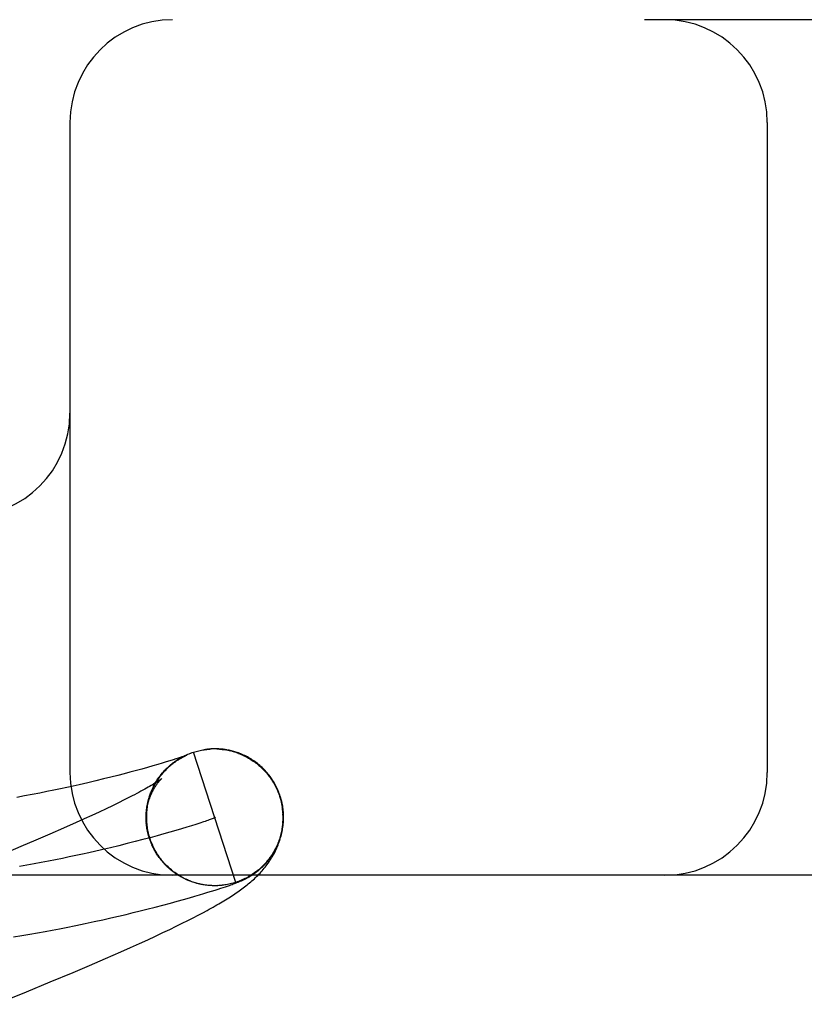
# Model space of a CAD drawing. Header units: inches. Extents: x 0 to 278, y 0 to 180.
# Tile 61 of 78: x 91.231 to 91.345, y 92.923 to 93.067. Entities that reach past the tile are written whole.
import ezdxf

# ---------------------------------------------------------------- set-up
doc = ezdxf.new("R2010")
doc.units = ezdxf.units.IN
doc.header["$LTSCALE"] = 15.310625
doc.header["$MEASUREMENT"] = 0
doc.linetypes.add('HIDDEN', pattern=[0.2, 0.1, -0.1])
doc.layers.add('DEFAULT_2', color=8, linetype='HIDDEN')

msp = doc.modelspace()

# ---------------------------------------------------------------- linework, layer by layer
at = {"layer": 'DEFAULT_2', "color": 8, "linetype": 'HIDDEN'}
for p, q in [((92.8529402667, 93.0665557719), (90.3579581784, 93.0665557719)), ((91.2379402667, 93.0515557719), (91.2379402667, 92.9565557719)), ((91.3398152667, 93.0515557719), (91.3398152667, 92.9565557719)), ((91.257827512, 92.95995670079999), (91.25776274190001, 92.959948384)), ((91.25802641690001, 92.9599797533), (91.2579591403, 92.95997237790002)), ((91.2582367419, 92.9600000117), (91.25816498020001, 92.9599935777)), ((91.259787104, 92.9599875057), (91.2599902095, 92.9599698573)), ((91.2599292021, 92.96000612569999), (91.2598024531, 92.9600154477)), ((91.25999380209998, 92.9599886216), (91.2601965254, 92.95996735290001)), ((91.2601928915, 92.9599480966), (91.2603951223, 92.9599222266)), ((91.2603987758, 92.9599419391), (91.2606004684, 92.9599123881)), ((91.2609055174, 92.9598799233), (91.2606004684, 92.9599123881)), ((91.2608015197, 92.9598787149), (91.2610574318, 92.959851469)), ((91.25253657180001, 92.9582873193), (91.2520067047, 92.9581243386)), ((91.2530080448, 92.958434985), (91.25253657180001, 92.9582873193)), ((91.25341921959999, 92.9585660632), (91.2530080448, 92.958434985)), ((91.2537674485, 92.9586790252), (91.25341921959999, 92.9585660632)), ((91.25405863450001, 92.95877514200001), (91.2537674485, 92.9586790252)), ((91.2538554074, 92.9585692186), (91.2540885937, 92.9587042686)), ((91.2540376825, 92.95867779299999), (91.2542685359, 92.95880543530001)), ((91.25430334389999, 92.9588573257), (91.25405863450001, 92.95877514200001)), ((91.2542222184, 92.9587824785), (91.2544505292, 92.9589028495)), ((91.25450901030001, 92.9589276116), (91.25430334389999, 92.9588573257)), ((91.2544089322, 92.9588832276), (91.25463449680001, 92.9589964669)), ((91.2546808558, 92.95898741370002), (91.25450901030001, 92.9589276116)), ((91.2545977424, 92.9589799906), (91.25482035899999, 92.9590862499)), ((91.2547885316, 92.9590255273), (91.2546808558, 92.95898741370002)), ((91.2547470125, 92.9589863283), (91.2548085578, 92.95901517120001)), ((91.254878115, 92.9590577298), (91.2547885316, 92.9590255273)), ((91.25478856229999, 92.9590727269), (91.2550080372, 92.95917215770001)), ((91.25494982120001, 92.9590839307), (91.254878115, 92.9590577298)), ((91.2549127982, 92.9590624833), (91.2549348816, 92.959072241)), ((91.25500395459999, 92.9591040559), (91.25494982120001, 92.9590839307)), ((91.2549553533, 92.959081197), (91.2549742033, 92.9590893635)), ((91.2549913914, 92.95909673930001), (91.2550068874, 92.9591033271)), ((91.2550409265, 92.95911805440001), (91.25500395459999, 92.9591040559)), ((91.2550206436, 92.959109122), (91.25503261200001, 92.95911411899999)), ((91.2550427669, 92.9591183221), (91.2550510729, 92.95912173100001)), ((91.255056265, 92.9591239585), (91.2550495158, 92.9591213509)), ((91.25505751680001, 92.959124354), (91.25506207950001, 92.9591261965)), ((91.25506430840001, 92.9591270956), (91.2550612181, 92.95912588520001)), ((91.26215519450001, 92.94052418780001), (91.25597082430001, 92.9595423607)), ((91.2474807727, 92.95682640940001), (91.2467003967, 92.95661658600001)), ((91.24842760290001, 92.95708600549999), (91.2474807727, 92.95682640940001)), ((91.24928171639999, 92.9573251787), (91.24842760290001, 92.95708600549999)), ((91.2500581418, 92.95754698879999), (91.24928171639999, 92.9573251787)), ((91.2507682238, 92.9577537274), (91.2500581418, 92.95754698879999)), ((91.25141717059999, 92.9579462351), (91.2507682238, 92.9577537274)), ((91.2520067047, 92.9581243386), (91.25141717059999, 92.9579462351)), ((91.2428646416, 92.9556362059), (91.2417372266, 92.95536334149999)), ((91.2439282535, 92.95589983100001), (91.2428646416, 92.9556362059)), ((91.2449246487, 92.9561524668), (91.2439282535, 92.95589983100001)), ((91.245849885, 92.95639203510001), (91.2449246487, 92.9561524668)), ((91.2467003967, 92.95661658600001), (91.245849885, 92.95639203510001)), ((91.235582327, 92.95398910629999), (91.2345715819, 92.95378198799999)), ((91.2365584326, 92.9541940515), (91.235582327, 92.95398910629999)), ((91.2375006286, 92.9543964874), (91.2365584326, 92.9541940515)), ((91.23840973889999, 92.9545961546), (91.2375006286, 92.9543964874)), ((91.23928698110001, 92.9547928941), (91.23840973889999, 92.9545961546)), ((91.2405454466, 92.95508204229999), (91.23928698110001, 92.9547928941)), ((91.2417372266, 92.95536334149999), (91.2405454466, 92.95508204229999)), ((91.2313237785, 92.9531518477), (91.2301660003, 92.95294051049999)), ((91.2324430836, 92.9533628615), (91.2313237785, 92.9531518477)), ((91.2335254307, 92.95357308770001), (91.2324430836, 92.9533628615)), ((91.2345715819, 92.95378198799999), (91.2335254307, 92.95357308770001)), ((91.24588015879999, 92.9525690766), (91.2450487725, 92.9521566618)), ((91.2466514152, 92.95295957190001), (91.24588015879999, 92.9525690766)), ((91.24934537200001, 92.9523898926), (91.2494289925, 92.9526361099)), ((91.2493975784, 92.95259552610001), (91.24948464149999, 92.95283526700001)), ((91.24945413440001, 92.9528000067), (91.24954438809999, 92.9530332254)), ((91.2495150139, 92.9530032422), (91.2496082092, 92.95322989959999)), ((91.26856317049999, 92.9531423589), (91.2687009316, 92.95268998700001)), ((91.26888642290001, 92.9523221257), (91.26865809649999, 92.9531358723)), ((91.2687009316, 92.95268998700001), (91.2689459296, 92.9515588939)), ((91.2432090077, 92.9512693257), (91.2422025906, 92.95079592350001)), ((91.2441580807, 92.95172315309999), (91.2432090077, 92.9512693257)), ((91.2450487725, 92.9521566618), (91.2441580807, 92.95172315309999)), ((91.2492541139, 92.9519755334), (91.2493300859, 92.95223453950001)), ((91.24929754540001, 92.95218319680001), (91.2493774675, 92.95243583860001)), ((91.2400222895, 92.94979320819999), (91.2388507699, 92.9492651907)), ((91.2411399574, 92.9503036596), (91.2400222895, 92.94979320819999)), ((91.2422025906, 92.95079592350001), (91.2411399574, 92.9503036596)), ((91.2490807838, 92.94984130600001), (91.2490831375, 92.95006848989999)), ((91.24908415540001, 92.9496120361), (91.2490869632, 92.9499772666)), ((91.2490933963, 92.9493809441), (91.24909038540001, 92.94977043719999)), ((91.2369949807, 92.9484414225), (91.2350246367, 92.94758119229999)), ((91.2388507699, 92.9492651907), (91.2369949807, 92.9484414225)), ((91.24910862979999, 92.94914828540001), (91.24908089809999, 92.9494424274)), ((91.24912994, 92.9489146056), (91.2490956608, 92.9492307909)), ((91.2491573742, 92.94868044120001), (91.24914671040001, 92.9489451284)), ((91.2491909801, 92.9484460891), (91.2491714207, 92.948739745)), ((91.2542395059, 92.9483526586), (91.2534251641, 92.9481117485)), ((91.2549976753, 92.94858180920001), (91.2542395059, 92.9483526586)), ((91.255698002, 92.9487981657), (91.2549976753, 92.94858180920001)), ((91.25633881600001, 92.9490006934), (91.255698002, 92.9487981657)), ((91.2569184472, 92.94918835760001), (91.25633881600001, 92.9490006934)), ((91.25743522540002, 92.9493601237), (91.2569184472, 92.94918835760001)), ((91.2350246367, 92.94758119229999), (91.2329441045, 92.9466863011)), ((91.2485693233, 92.9467670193), (91.24745301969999, 92.94647728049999)), ((91.2496394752, 92.9470512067), (91.2485693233, 92.9467670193)), ((91.2494289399, 92.9473536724), (91.2492696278, 92.94801239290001)), ((91.24952020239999, 92.9471239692), (91.2494289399, 92.9473536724)), ((91.2495824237, 92.9469266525), (91.2494864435, 92.94715487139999)), ((91.2496485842, 92.94673101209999), (91.24954801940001, 92.94695738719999)), ((91.24971872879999, 92.9465368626), (91.24961368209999, 92.94676117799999)), ((91.25066180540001, 92.947328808), (91.2496394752, 92.9470512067)), ((91.25163464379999, 92.9475987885), (91.25066180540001, 92.947328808)), ((91.25255632, 92.9478601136), (91.25163464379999, 92.9475987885)), ((91.2534251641, 92.9481117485), (91.25255632, 92.9478601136)), ((91.23075748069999, 92.9457583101), (91.2276843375, 92.94447215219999)), ((91.2329441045, 92.9466863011), (91.23075748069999, 92.9457583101)), ((91.2438439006, 92.94558510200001), (91.2425596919, 92.945283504)), ((91.2450886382, 92.9458852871), (91.2438439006, 92.94558510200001)), ((91.24629223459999, 92.9461830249), (91.2450886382, 92.9458852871)), ((91.24745301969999, 92.94647728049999), (91.24629223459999, 92.9461830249)), ((91.2497928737, 92.94634416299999), (91.2496833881, 92.9465663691)), ((91.2498709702, 92.946153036), (91.2497571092, 92.946373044)), ((91.2499529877, 92.9459635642), (91.249834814, 92.946181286)), ((91.2500388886, 92.9457758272), (91.24991647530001, 92.94599117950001)), ((91.2501286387, 92.94558990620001), (91.25000205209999, 92.9458028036)), ((91.25022219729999, 92.9454058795), (91.250091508, 92.945616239)), ((91.250319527, 92.9452238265), (91.2501848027, 92.94543156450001)), ((91.2504205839, 92.94504382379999), (91.2502818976, 92.94524885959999)), ((91.2505253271, 92.94486594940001), (91.2503827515, 92.9450682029)), ((91.2506337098, 92.9446902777), (91.2504873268, 92.9448896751)), ((91.2507456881, 92.9445168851), (91.2505955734, 92.9447133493)), ((91.2508612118, 92.944345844), (91.2507074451, 92.94453930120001)), ((91.2509802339, 92.94417722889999), (91.250822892, 92.9443676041)), ((91.2511027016, 92.94401111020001), (91.250941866, 92.94419833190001)), ((91.2512285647, 92.9438475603), (91.25106431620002, 92.9440315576)), ((91.2513577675, 92.9436866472), (91.25119019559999, 92.94386735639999)), ((91.2514902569, 92.94352844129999), (91.25131944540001, 92.943705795)), ((91.2516259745, 92.9433730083), (91.25145201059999, 92.94354694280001)), ((91.2517648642, 92.9432204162), (91.2515878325, 92.9433908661)), ((91.251906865, 92.9430707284), (91.2517268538, 92.9432376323)), ((91.2520519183, 92.9429240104), (91.2518690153, 92.9430873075)), ((91.2521999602, 92.942780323), (91.2520142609, 92.9429399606)), ((91.25235092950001, 92.9426397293), (91.2521625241, 92.94279565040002)), ((91.25250476, 92.9425022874), (91.25231374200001, 92.9426544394)), ((91.2526613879, 92.94236805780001), (91.2524678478, 92.9425163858)), ((92.1054402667, 92.9415557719), (91.1054402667, 92.9415557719)), ((91.25282074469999, 92.9422370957), (91.2526247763, 92.94238154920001)), ((91.252982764, 92.9421094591), (91.2527844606, 92.94224998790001)), ((91.2531473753, 92.94198520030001), (91.2529468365, 92.9421217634)), ((91.25331450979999, 92.94186437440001), (91.25311183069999, 92.9419969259)), ((91.2534840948, 92.9417470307), (91.2532793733, 92.9418755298)), ((91.2536560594, 92.9416332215), (91.2534493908, 92.94175762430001)), ((91.2538303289, 92.9415229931), (91.2536218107, 92.94164326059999)), ((91.25400683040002, 92.9414163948), (91.25379655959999, 92.9415324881)), ((91.25418548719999, 92.94131346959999), (91.2539735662, 92.94142535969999)), ((91.2543662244, 92.9412142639), (91.2541527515, 92.9413219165)), ((91.25454896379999, 92.9411188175), (91.2543340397, 92.941222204)), ((91.25473362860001, 92.9410271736), (91.2545173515, 92.94112626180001)), ((91.25492013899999, 92.94093936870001), (91.25470260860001, 92.94103413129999)), ((91.25510841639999, 92.94085544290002), (91.25488973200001, 92.94094585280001)), ((91.25529837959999, 92.9407754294), (91.2550786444, 92.9408614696)), ((91.2554899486, 92.9406993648), (91.2552692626, 92.9407810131)), ((91.255767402, 92.94062352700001), (91.2554899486, 92.9406993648)), ((91.2559304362, 92.9405665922), (91.25568304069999, 92.940627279)), ((91.2570479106, 92.9402387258), (91.2568456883, 92.94028249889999)), ((91.25819984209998, 92.9400815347), (91.25807763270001, 92.9400937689)), ((91.2584827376, 92.9400505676), (91.2582763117, 92.94006469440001)), ((91.2585500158, 92.9400549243), (91.2582936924, 92.9400639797)), ((91.25843602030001, 92.9400622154), (91.2583193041, 92.9400710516)), ((91.2589776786, 92.94003934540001), (91.2588751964, 92.9400413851)), ((91.2593100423, 92.940036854), (91.2591031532, 92.9400338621)), ((91.2595238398, 92.9400465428), (91.2593229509, 92.9400369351)), ((91.2594413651, 92.940043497), (91.2593553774, 92.9400410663)), ((91.2597234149, 92.94005566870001), (91.2595168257, 92.9400441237)), ((91.2596028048, 92.94005011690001), (91.2595238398, 92.9400465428)), ((91.2597501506, 92.94005851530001), (91.2595288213, 92.94004431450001)), ((91.2595752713, 92.9395369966), (91.25997245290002, 92.9396659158)), ((91.25981875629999, 92.9400631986), (91.2597501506, 92.94005851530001)), ((91.25997245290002, 92.9396659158), (91.2603288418, 92.93978339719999)), ((91.2603494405, 92.94011636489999), (91.26014489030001, 92.9400919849)), ((91.2603288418, 92.93978339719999), (91.26065531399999, 92.9398927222)), ((91.2605534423, 92.94014497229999), (91.2603411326, 92.9401159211)), ((91.26065531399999, 92.9398927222), (91.2609562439, 92.9399951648)), ((91.2609562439, 92.9399951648), (91.2612343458, 92.9400914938)), ((91.2612343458, 92.9400914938), (91.26142961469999, 92.94016022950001)), ((91.26142961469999, 92.94016022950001), (91.26161501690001, 92.9402264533)), ((91.26161501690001, 92.9402264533), (91.26179215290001, 92.94029072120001)), ((91.26179215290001, 92.94029072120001), (91.26196276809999, 92.9403536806)), ((91.26196276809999, 92.9403536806), (91.2621277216, 92.94041568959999)), ((91.2621277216, 92.94041568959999), (91.26223436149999, 92.9404564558)), ((91.26223436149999, 92.9404564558), (91.26233824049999, 92.9404967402)), ((91.26233824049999, 92.9404967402), (91.2624390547, 92.94053643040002)), ((91.2624390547, 92.94053643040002), (91.26253675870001, 92.9405755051)), ((91.26253675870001, 92.9405755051), (91.2626319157, 92.9406141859)), ((91.2626319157, 92.9406141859), (91.2627252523, 92.940652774)), ((91.2627252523, 92.940652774), (91.2628176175, 92.9406916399)), ((91.2628176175, 92.9406916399), (91.262909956, 92.9407312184)), ((91.262909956, 92.9407312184), (91.2630032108, 92.9407719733)), ((91.2630032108, 92.9407719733), (91.2630982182, 92.9408143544)), ((91.2630982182, 92.9408143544), (91.26319576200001, 92.9408588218)), ((91.2545366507, 92.9380269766), (91.2553878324, 92.9382690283)), ((91.2553878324, 92.9382690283), (91.2561655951, 92.938494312)), ((91.2561655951, 92.938494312), (91.25687184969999, 92.93870248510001)), ((91.25687184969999, 92.93870248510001), (91.25751418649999, 92.9388950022)), ((91.25751418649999, 92.9388950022), (91.25810071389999, 92.9390736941)), ((91.25810071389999, 92.9390736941), (91.25863828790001, 92.93924010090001)), ((91.25863828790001, 92.93924010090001), (91.25913031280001, 92.9393948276)), ((91.25913031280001, 92.9393948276), (91.2595752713, 92.9395369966)), ((91.24916395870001, 92.9365938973), (91.2503845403, 92.9369060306)), ((91.2503845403, 92.9369060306), (91.25153310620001, 92.9372067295)), ((91.25153310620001, 92.9372067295), (91.2526087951, 92.93749467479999)), ((91.2526087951, 92.93749467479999), (91.2536105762, 92.9377685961)), ((91.2536105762, 92.9377685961), (91.2545366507, 92.9380269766)), ((91.2427207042, 92.9350662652), (91.24390909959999, 92.93533311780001)), ((91.24390909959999, 92.93533311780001), (91.2450490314, 92.9355953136)), ((91.2450490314, 92.9355953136), (91.24614365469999, 92.935852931)), ((91.24614365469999, 92.935852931), (91.2471939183, 92.9361055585)), ((91.2471939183, 92.9361055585), (91.2482004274, 92.936352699)), ((91.2482004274, 92.936352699), (91.24916395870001, 92.9365938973)), ((91.2551667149, 92.9349579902), (91.2559364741, 92.9353500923)), ((91.2559364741, 92.9353500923), (91.25665844, 92.9357247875)), ((91.25665844, 92.9357247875), (91.2573361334, 92.93608342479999)), ((91.2573361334, 92.93608342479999), (91.25797309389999, 92.9364274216)), ((91.23639069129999, 92.93375538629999), (91.2373845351, 92.9339487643)), ((91.2373845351, 92.9339487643), (91.238815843, 92.9342354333)), ((91.238815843, 92.9342354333), (91.24017910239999, 92.93451742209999)), ((91.24017910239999, 92.93451742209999), (91.2414791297, 92.9347944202)), ((91.2414791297, 92.9347944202), (91.2427207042, 92.9350662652)), ((91.2525313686, 92.9336624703), (91.2534684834, 92.9341157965)), ((91.2534684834, 92.9341157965), (91.2543454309, 92.9345470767)), ((91.2543454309, 92.9345470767), (91.2551667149, 92.9349579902)), ((91.2297106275, 92.93257754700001), (91.2309129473, 92.93277358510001)), ((91.2309129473, 92.93277358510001), (91.23207909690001, 92.9329705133)), ((91.23207909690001, 92.9329705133), (91.23320934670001, 92.9331676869)), ((91.23320934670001, 92.9331676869), (91.2343040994, 92.9333645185)), ((91.2343040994, 92.9333645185), (91.23536417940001, 92.93356053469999)), ((91.23536417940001, 92.93356053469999), (91.23639069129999, 92.93375538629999)), ((91.24931069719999, 92.9321526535), (91.2504574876, 92.93268269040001)), ((91.2504574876, 92.93268269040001), (91.25152935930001, 92.9331853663)), ((91.25152935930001, 92.9331853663), (91.2525313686, 92.9336624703)), ((91.2453749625, 92.9303831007), (91.2467732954, 92.9310040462)), ((91.2467732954, 92.9310040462), (91.2480842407, 92.93159364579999)), ((91.2480842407, 92.93159364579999), (91.24931069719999, 92.9321526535)), ((91.2431374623, 92.9294042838), (91.2453749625, 92.9303831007)), ((91.23839832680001, 92.9273792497), (91.2407994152, 92.928397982)), ((91.2407994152, 92.928397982), (91.2431374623, 92.9294042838)), ((91.2350702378, 92.9259876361), (91.23839832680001, 92.9273792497)), ((91.2315945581, 92.92455510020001), (91.2350702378, 92.9259876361)), ((91.2270638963, 92.92271319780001), (91.2315945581, 92.92455510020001))]:
    msp.add_line(p, q, dxfattribs=at)
for points in [[(91.255970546, 92.9595422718), (91.2561648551, 92.9596021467), (91.2563602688, 92.9596580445), (91.2565568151, 92.95970997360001), (91.2567544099, 92.95975790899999), (91.2569530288, 92.9598018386), (91.25715252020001, 92.9598417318), (91.25735273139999, 92.9598775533), (91.25755364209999, 92.9599093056), (91.2577552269, 92.9599369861), (91.2579573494, 92.95996057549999), (91.25815987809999, 92.95998005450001)], [(91.255970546, 92.9595422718), (91.2561649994, 92.9596034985), (91.25636058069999, 92.95966070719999), (91.25655733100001, 92.9597139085), (91.2567551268, 92.95976307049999), (91.25695388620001, 92.95980817), (91.25715352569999, 92.9598491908), (91.2573539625, 92.9598861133), (91.2575551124, 92.9599189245), (91.25772582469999, 92.9599434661)], [(91.2577568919, 92.9599476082), (91.2579592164, 92.959972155), (91.2581620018, 92.95999255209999), (91.2583651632, 92.96000879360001), (91.258568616, 92.96002087)], [(91.2584651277, 92.96001717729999), (91.2583865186, 92.96001183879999), (91.258310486, 92.9600061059)], [(91.2587192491, 92.9600303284), (91.25863123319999, 92.9600264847), (91.258546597, 92.9600220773)], [(91.25890635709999, 92.9600359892), (91.25881092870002, 92.9600335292), (91.258568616, 92.96002087)], [(91.2591089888, 92.9600382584), (91.25900576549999, 92.9600376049), (91.258772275, 92.9600287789)], [(91.2593266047, 92.960036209), (91.259215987, 92.9600378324), (91.2589760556, 92.96003251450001)], [(91.2596787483, 92.96002300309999), (91.2595581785, 92.9600289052), (91.25944072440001, 92.96003327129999), (91.2591798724, 92.96003207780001)], [(91.2593836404, 92.96002746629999), (91.2595872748, 92.96001868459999), (91.2597906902, 92.96000573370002)], [(91.2603284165, 92.9599662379), (91.26019214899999, 92.9599816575), (91.2600590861, 92.95999490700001), (91.2597906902, 92.96000573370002)], [(91.2607565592, 92.95990548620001), (91.2606106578, 92.9599282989), (91.26046793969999, 92.95994849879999), (91.2601965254, 92.95996735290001)], [(91.2610018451, 92.959840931), (91.2612013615, 92.9597990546), (91.2613999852, 92.9597531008)], [(91.26152971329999, 92.95974738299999), (91.26136962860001, 92.9597853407), (91.26121218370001, 92.9598199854), (91.2610574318, 92.959851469)], [(91.26865809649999, 92.9531358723), (91.2685994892, 92.95330982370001), (91.26852531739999, 92.9535161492), (91.2684466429, 92.9537207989), (91.2683635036, 92.9539236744), (91.26827593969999, 92.954124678), (91.2681839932, 92.9543237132), (91.26808770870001, 92.95452068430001), (91.2679871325, 92.9547154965), (91.26788231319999, 92.95490805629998), (91.2677733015, 92.9550982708), (91.26766015, 92.955286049), (91.26754291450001, 92.9554712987), (91.2674216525, 92.9556539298), (91.2672964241, 92.95583385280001), (91.26716729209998, 92.9560109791), (91.26703431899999, 92.9561852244), (91.2668975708, 92.9563565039), (91.2667571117, 92.95652473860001), (91.2666130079, 92.95668985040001), (91.2664653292, 92.95685176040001), (91.26631414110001, 92.9570103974), (91.2661595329, 92.95716566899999), (91.2660015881, 92.9573174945), (91.26584040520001, 92.9574657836), (91.2656760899, 92.9576104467), (91.2655087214, 92.9577514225), (91.26533840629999, 92.9578886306), (91.2651651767, 92.9580220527), (91.26498908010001, 92.9581516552), (91.26481017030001, 92.9582773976), (91.2646284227, 92.9583992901), (91.2644441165, 92.9585171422), (91.26425740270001, 92.9586308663), (91.2640686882, 92.95874023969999), (91.2638782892, 92.95884512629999), (91.26368670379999, 92.9589453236), (91.26349423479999, 92.9590407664), (91.26330186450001, 92.95913110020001), (91.2631103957, 92.95921613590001), (91.26292080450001, 92.9592956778), (91.26273425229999, 92.95936953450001), (91.2625510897, 92.95943789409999), (91.26237222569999, 92.9595007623), (91.26219713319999, 92.9595586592), (91.26202565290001, 92.95961192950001), (91.2618574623, 92.959660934), (91.2616921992, 92.9597060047), (91.2613999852, 92.9597531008)], [(91.2615976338, 92.95970309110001), (91.2617942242, 92.9596490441), (91.2619896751, 92.95959098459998), (91.262183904, 92.95952893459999), (91.26237683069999, 92.95946292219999), (91.2625683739, 92.9593929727)], [(91.249647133, 92.9469243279), (91.2495921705, 92.9470978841), (91.2495297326, 92.9473097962), (91.24947199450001, 92.9475230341), (91.2494189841, 92.9477374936), (91.24937072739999, 92.94795306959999), (91.24932724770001, 92.9481696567), (91.2492885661, 92.9483871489), (91.24925470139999, 92.94860543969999), (91.2492256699, 92.9488244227), (91.2492014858, 92.94904398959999), (91.2491821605, 92.9492640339), (91.24916770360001, 92.94948444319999), (91.2491581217, 92.94970510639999), (91.249153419, 92.9499259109), (91.24915359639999, 92.9501467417), (91.2491586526, 92.9503674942), (91.24916858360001, 92.9505880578), (91.2491833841, 92.9508083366), (91.2492030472, 92.95102823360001), (91.2492275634, 92.95124764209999), (91.24925692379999, 92.9514664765), (91.24929110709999, 92.9516845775), (91.2493300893, 92.9519018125), (91.2493738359, 92.9521180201), (91.2494222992, 92.95233301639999), (91.2494754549, 92.95254674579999), (91.2495332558, 92.9527590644), (91.2495957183, 92.9529700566), (91.24966286, 92.9531797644), (91.24973468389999, 92.9533881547), (91.24981128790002, 92.9535954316), (91.24989243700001, 92.9538009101), (91.24997798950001, 92.95400426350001), (91.25006756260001, 92.95420469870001), (91.2501607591, 92.95440155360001), (91.2502571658, 92.9545942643), (91.2503562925, 92.95478223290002), (91.2504577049, 92.9549650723), (91.2505609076, 92.9551423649), (91.2506654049, 92.9553137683), (91.2507705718, 92.9554788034), (91.25087615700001, 92.95563762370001), (91.25098169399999, 92.95579005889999), (91.25108722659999, 92.95593666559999), (91.2511927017, 92.9560777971), (91.2512981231, 92.9562138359), (91.2514035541, 92.95634519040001), (91.2515089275, 92.9564720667), (91.25161430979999, 92.95659480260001), (91.2517194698, 92.9567133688), (91.25182426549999, 92.9568278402), (91.2519285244, 92.9569382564), (91.2520320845, 92.9570446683), (91.2521347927, 92.9571471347), (91.2522364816, 92.9572456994), (91.2523370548, 92.95734047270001), (91.2524363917, 92.957431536), (91.25253442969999, 92.957519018), (91.2526310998, 92.95760303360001), (91.25272633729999, 92.9576836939), (91.25282011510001, 92.9577611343), (91.25291228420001, 92.95783538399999), (91.2530027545, 92.95790651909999), (91.2530913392, 92.95797453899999), (91.2531778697, 92.9580394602), (91.25326220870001, 92.9581013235), (91.2533442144, 92.958160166), (91.25342374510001, 92.95821602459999), (91.25350066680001, 92.9582689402), (91.2535748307, 92.95831894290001), (91.2536460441, 92.9583660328), (91.2537143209, 92.9584103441), (91.2537795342, 92.9584519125), (91.25384194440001, 92.9584910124), (91.25390171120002, 92.958527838), (91.2539590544, 92.9585626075), (91.25401418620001, 92.9585955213), (91.25406732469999, 92.9586267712), (91.254118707, 92.9586565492), (91.2541685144, 92.95868500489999), (91.2542169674, 92.9587123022), (91.2542642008, 92.95873854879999), (91.254310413, 92.9587638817), (91.2543556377, 92.95878834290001), (91.2544000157, 92.9588120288), (91.2544434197, 92.95883489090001), (91.25448579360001, 92.95885692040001), (91.2545270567, 92.9588780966), (91.25456713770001, 92.9588984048), (91.25460594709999, 92.9589178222), (91.25464338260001, 92.95893632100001), (91.25467940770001, 92.9589539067), (91.25471395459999, 92.9589705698), (91.2547470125, 92.9589863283)], [(91.24974795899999, 92.9536190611), (91.24982382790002, 92.95381138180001), (91.2499036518, 92.9540020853), (91.2499873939, 92.9541910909), (91.250075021, 92.9543783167), (91.2501664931, 92.9545636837), (91.2502617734, 92.9547471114), (91.25036081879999, 92.9549285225), (91.2504635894, 92.9551078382), (91.2505700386, 92.95528498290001), (91.2506801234, 92.95545987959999), (91.25079379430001, 92.9556324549), (91.250911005, 92.9558026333), (91.251031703, 92.9559703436), (91.25115583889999, 92.9561355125), (91.2512833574, 92.9562980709), (91.25141420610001, 92.9564579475), (91.25154832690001, 92.9566150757), (91.2516856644, 92.9567693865), (91.25182615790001, 92.9569208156), (91.2519697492, 92.9570692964), (91.2521163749, 92.9572147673), (91.2522659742, 92.957357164), (91.2524184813, 92.9574964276), (91.2525738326, 92.9576324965), (91.2527319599, 92.9577653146), (91.25289279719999, 92.9578948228), (91.2530562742, 92.95802096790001), (91.25322232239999, 92.9581436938), (91.2533908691, 92.9582629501), (91.25356184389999, 92.9583786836), (91.2537351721, 92.95849084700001), (91.2539107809, 92.95859939)], [(91.25046094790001, 92.9551309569), (91.2505710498, 92.9553123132), (91.25068497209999, 92.9554912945), (91.2508026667, 92.9556678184), (91.2509240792, 92.95584180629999), (91.25104915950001, 92.9560131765), (91.2511778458, 92.9561818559), (91.25131007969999, 92.95634776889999), (91.2514458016, 92.95651084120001), (91.2515849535, 92.9566709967), (91.25172747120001, 92.9568281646), (91.2518732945, 92.95698227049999), (91.25202235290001, 92.95713324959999), (91.2521745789, 92.95728103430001), (91.25232990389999, 92.9574255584), (91.25248826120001, 92.9575667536), (91.2526495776, 92.95770455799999), (91.2528137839, 92.9578389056), (91.25298080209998, 92.957969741), (91.2531505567, 92.9580970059), (91.2533229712, 92.95822064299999), (91.253497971, 92.95834059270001), (91.25367547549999, 92.9584568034), (91.2538554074, 92.9585692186)], [(91.2548085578, 92.95901517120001), (91.2548638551, 92.9590405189), (91.2548891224, 92.9590519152)], [(91.25498130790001, 92.95916139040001), (91.2551758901, 92.95924594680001), (91.255372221, 92.95932635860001), (91.2555702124, 92.9594025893)], [(91.2555811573, 92.9594062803), (91.25577524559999, 92.9594763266), (91.2559708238, 92.9595423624)], [(91.26256499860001, 92.9593706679), (91.2627550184, 92.9592968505), (91.26294344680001, 92.9592192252), (91.263130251, 92.959137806), (91.26331538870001, 92.9590526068), (91.2634987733, 92.9589636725), (91.2636803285, 92.958871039), (91.26385998, 92.9587747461), (91.26403764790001, 92.9586748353), (91.2642132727, 92.9585713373), (91.2643868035, 92.9584642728), (91.264558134, 92.9583537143), (91.2647271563, 92.9582397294), (91.2648938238, 92.9581223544), (91.265058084, 92.958001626), (91.2652198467, 92.9578776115), (91.265379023, 92.9577503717), (91.2655355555, 92.9576199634), (91.26568937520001, 92.9574864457), (91.2658404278, 92.9573498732), (91.2659886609, 92.9572102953), (91.266134, 92.95706778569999), (91.2662763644, 92.9569224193), (91.2664157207, 92.956774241), (91.2665520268, 92.9566232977), (91.26668522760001, 92.9564696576), (91.2668152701, 92.95631338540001), (91.2669421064, 92.9561545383), (91.26706568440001, 92.955993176), (91.26718596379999, 92.95582935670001), (91.26730287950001, 92.9556631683), (91.2674164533, 92.9554945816)], [(91.25136668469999, 92.9557045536), (91.2513620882, 92.95570073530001), (91.2513505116, 92.95569131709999), (91.2513314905, 92.95567617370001), (91.2513045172, 92.9556551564), (91.2512690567, 92.9556281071), (91.2512245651, 92.95559487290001), (91.25117043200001, 92.9555552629), (91.2511061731, 92.9555091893), (91.25103122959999, 92.95545651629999), (91.2509451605, 92.9553971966), (91.2508475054, 92.95533117), (91.2507377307, 92.95525832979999), (91.2506153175, 92.9551785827), (91.250479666, 92.95509178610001), (91.2503301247, 92.95499777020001), (91.2501662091, 92.95489647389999), (91.2499872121, 92.9547877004), (91.2497931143, 92.9546716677), (91.2495837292, 92.9545484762), (91.24935914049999, 92.95441837), (91.24911953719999, 92.95428163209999), (91.2488647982, 92.9541383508), (91.2485950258, 92.95398872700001), (91.2483099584, 92.9538327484), (91.2480094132, 92.9536704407), (91.2476933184, 92.95350188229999), (91.2473615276, 92.95332710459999), (91.24701418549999, 92.9531462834), (91.2466514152, 92.95295957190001)], [(91.2490910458, 92.9502931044), (91.24910430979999, 92.95051471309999), (91.2491227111, 92.9507329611), (91.2491460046, 92.95094744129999), (91.2491739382, 92.9511579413), (91.24920624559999, 92.9513642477), (91.24924263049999, 92.9515660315), (91.24928276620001, 92.9517629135), (91.2493263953, 92.9519549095), (91.2493732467, 92.9521419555), (91.24942303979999, 92.952323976), (91.24947550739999, 92.9525009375), (91.24953035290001, 92.95267270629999), (91.24958725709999, 92.9528391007), (91.2496460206, 92.9530002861), (91.2497064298, 92.9531563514), (91.2497682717, 92.95330737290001), (91.2498313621, 92.9534534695), (91.2498954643, 92.9535946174), (91.2499603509, 92.9537308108), (91.25002584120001, 92.9538621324), (91.2500917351, 92.95398861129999), (91.25015790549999, 92.9541104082), (91.2502242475, 92.9542277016), (91.2502905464, 92.9543404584), (91.25035662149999, 92.9544487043), (91.2504222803, 92.9545524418), (91.25048730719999, 92.95465163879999), (91.2505515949, 92.95474642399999), (91.2506150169, 92.95483688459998), (91.2506774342, 92.9549230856), (91.25073874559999, 92.95500513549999), (91.2507987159, 92.9550829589), (91.25085715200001, 92.9551565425), (91.25091379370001, 92.9552257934), (91.2509683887, 92.9552906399), (91.2510206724, 92.9553510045), (91.2510703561, 92.955406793), (91.2511172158, 92.95545799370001), (91.2511610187, 92.9555045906), (91.2512014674, 92.9555465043), (91.25123826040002, 92.9555836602), (91.2512711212, 92.95561601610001), (91.25129976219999, 92.9556435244), (91.2513238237, 92.9556660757), (91.25134294, 92.9556835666), (91.25135672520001, 92.9556958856), (91.2513647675, 92.95570290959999)], [(91.2665538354, 92.9566327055), (91.26668687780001, 92.9564778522), (91.26681673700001, 92.9563203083), (91.2669433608, 92.9561601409), (91.2670666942, 92.9559974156), (91.267186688, 92.9558322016), (91.2673032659, 92.95566460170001), (91.2674164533, 92.9554945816)], [(91.2674164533, 92.9554945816), (91.26749117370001, 92.9553812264), (91.2675669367, 92.9552625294), (91.26764360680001, 92.9551383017), (91.26772079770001, 92.95500875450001), (91.2677981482, 92.9548740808), (91.26787546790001, 92.95473420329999), (91.2679527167, 92.95458874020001), (91.26802906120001, 92.9544388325), (91.268103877, 92.95428538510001), (91.2681767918, 92.9541289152), (91.2682472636, 92.9539704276), (91.26831542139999, 92.95380950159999), (91.26838127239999, 92.9536459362), (91.268444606, 92.9534800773), (91.2685052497, 92.9533122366), (91.26856317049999, 92.9531423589)], [(91.2495801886, 92.9532051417), (91.2496496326, 92.95340561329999), (91.2497233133, 92.95360456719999)], [(91.2490831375, 92.95006848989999), (91.24907455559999, 92.9505026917), (91.2490867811, 92.9507144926), (91.2491034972, 92.950925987), (91.24912469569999, 92.95113707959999), (91.2491503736, 92.95134767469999), (91.2491805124, 92.9515576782), (91.2492150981, 92.9517669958), (91.2492541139, 92.9519755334)], [(91.2490869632, 92.9499772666), (91.24908780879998, 92.9501841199), (91.2490929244, 92.9503909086), (91.2491023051, 92.95059754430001), (91.2491159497, 92.9508039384), (91.24913384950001, 92.9510100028), (91.2491559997, 92.95121564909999), (91.249182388, 92.9514207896), (91.2492130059, 92.951625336), (91.2492478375, 92.95182920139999), (91.24928687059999, 92.9520322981)], [(91.26319576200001, 92.9408588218), (91.2632457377, 92.9408819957), (91.2632966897, 92.94090590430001), (91.26334858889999, 92.94093055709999), (91.2634014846, 92.9409560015), (91.2634552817, 92.94098221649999), (91.26350994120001, 92.9410092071), (91.26356534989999, 92.9410369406), (91.2636214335, 92.9410654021), (91.2636780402, 92.94109453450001), (91.26373498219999, 92.94112425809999), (91.26379229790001, 92.9411546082), (91.2638498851, 92.94118554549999), (91.2639079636, 92.9412172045), (91.2639666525, 92.9412496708), (91.2640261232, 92.94128306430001), (91.2640865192, 92.94131749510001), (91.26414801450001, 92.9413530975), (91.2642107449, 92.9413899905), (91.26427493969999, 92.9414283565), (91.264340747, 92.9414683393), (91.2644085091, 92.94151021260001), (91.2644785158, 92.9415542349), (91.2645510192, 92.94160065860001), (91.26462635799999, 92.9416498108), (91.2647045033, 92.9417017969), (91.26478555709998, 92.9417568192), (91.2648694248, 92.9418149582), (91.26495609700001, 92.9418763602), (91.2650453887, 92.9419410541), (91.26513717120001, 92.9420091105), (91.2652312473, 92.9420805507), (91.2653274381, 92.9421554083), (91.2654255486, 92.94223370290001), (91.2655253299, 92.9423154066), (91.2656267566, 92.9424006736), (91.26572971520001, 92.9424895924), (91.2658341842, 92.9425823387), (91.26594011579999, 92.9426790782), (91.26604742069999, 92.9427799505), (91.2661560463, 92.9428851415), (91.2662657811, 92.94299469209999), (91.2663764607, 92.94310869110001), (91.26648785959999, 92.9432271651), (91.26659976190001, 92.9433501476), (91.26671195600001, 92.94347767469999), (91.2668241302, 92.94360965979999), (91.2669363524, 92.94374646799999), (91.2670484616, 92.94388821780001), (91.26716071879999, 92.94403560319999), (91.2672732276, 92.9441892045), (91.26738603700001, 92.94434961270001), (91.2674994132, 92.94451784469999), (91.2676125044, 92.9446933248), (91.26772505, 92.94487634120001), (91.26783560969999, 92.94506516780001), (91.2679431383, 92.94525842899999), (91.26804682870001, 92.9454549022), (91.26814567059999, 92.9456526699), (91.26823988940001, 92.9458520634), (91.26832931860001, 92.9460526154), (91.2684142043, 92.9462547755), (91.26849468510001, 92.9464588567), (91.2685707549, 92.94666487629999), (91.2686424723, 92.94687307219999), (91.2687096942, 92.94708312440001), (91.2687723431, 92.9472948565), (91.2688303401, 92.9475080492), (91.2688836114, 92.9477224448), (91.2689321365, 92.94793795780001), (91.2689758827, 92.9481544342), (91.2690148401, 92.9483718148), (91.2690489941, 92.948590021), (91.26907832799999, 92.94880895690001), (91.26910282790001, 92.9490285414), (91.2691224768, 92.9492486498), (91.26913726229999, 92.9494691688), (91.2691471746, 92.94968998), (91.2691522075, 92.9499109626), (91.26915235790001, 92.9501320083), (91.2691476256, 92.9503530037), (91.2691380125, 92.95057384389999), (91.26912352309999, 92.95079442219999), (91.269104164, 92.9510146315), (91.2690799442, 92.95123436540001), (91.2690508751, 92.9514535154), (91.2690169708, 92.95167197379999), (91.2689782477, 92.9518896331), (91.26893472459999, 92.9521063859), (91.26888642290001, 92.9523221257)], [(91.26904889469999, 92.9506394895), (91.26902817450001, 92.95089715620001), (91.26900116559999, 92.95115468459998), (91.2689678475, 92.9514118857), (91.2689459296, 92.951558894)], [(91.2689563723, 92.9514904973), (91.26898452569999, 92.9512873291), (91.26900849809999, 92.9510834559), (91.2690282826, 92.9508788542), (91.26904384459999, 92.95067378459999), (91.26906334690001, 92.9503819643)], [(91.24908089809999, 92.9494424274), (91.2490706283, 92.9496543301), (91.2490648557, 92.94986640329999), (91.24906358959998, 92.9500785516), (91.2490668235, 92.95029067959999)], [(91.2590630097, 92.95003327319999), (91.25910559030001, 92.95003771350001), (91.2591345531, 92.9500377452), (91.25915002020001, 92.9500334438), (91.25915211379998, 92.9500248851), (91.25914095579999, 92.9500121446), (91.2591166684, 92.94999529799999), (91.2590793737, 92.9499744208), (91.2590178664, 92.9499442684), (91.2589381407, 92.94990858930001), (91.2588404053, 92.94986751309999), (91.25872486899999, 92.94982116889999), (91.2585917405, 92.94976968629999), (91.2584412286, 92.9497131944), (91.25827354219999, 92.9496518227), (91.25808888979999, 92.94958570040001), (91.25788748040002, 92.9495149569), (91.2576695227, 92.9494397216), (91.25743522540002, 92.9493601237)], [(91.2690622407, 92.9502630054), (91.2690650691, 92.95005735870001), (91.2690636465, 92.94985162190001), (91.26905797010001, 92.9496458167), (91.269048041, 92.9494401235), (91.2690338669, 92.9492347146), (91.2690213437, 92.94885240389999)], [(91.26904328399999, 92.9491042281), (91.2690593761, 92.94935769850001), (91.2690695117, 92.94961250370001), (91.2690735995, 92.9498683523), (91.2690715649, 92.9501248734), (91.26905516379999, 92.950468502)], [(91.24914671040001, 92.9489451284), (91.249126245, 92.9491509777), (91.2491100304, 92.9493572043), (91.24909807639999, 92.9495637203)], [(91.2492365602, 92.9481799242), (91.2491994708, 92.9483888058), (91.2491668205, 92.9485984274), (91.2491386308, 92.9488086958), (91.2491149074, 92.94901951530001)], [(91.2492696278, 92.94801239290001), (91.2492307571, 92.94821199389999), (91.2491909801, 92.9484460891)], [(91.24946208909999, 92.9473224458), (91.24940807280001, 92.94752212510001), (91.24935818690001, 92.9477228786), (91.2493124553, 92.9479246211), (91.2492708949, 92.9481272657), (91.24923352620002, 92.94833072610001), (91.2492003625, 92.94853491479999)], [(91.25797309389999, 92.9364274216), (91.2582774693, 92.93659442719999), (91.25857308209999, 92.9367583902), (91.25886040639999, 92.93691952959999), (91.25913988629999, 92.9370780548), (91.2594119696, 92.93723418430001), (91.2596770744, 92.937388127), (91.2599356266, 92.9375401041), (91.2601880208, 92.93769032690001), (91.26043466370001, 92.9378390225), (91.26067595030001, 92.9379864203), (91.2609122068, 92.93813271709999), (91.2611438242, 92.9382781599), (91.2613709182, 92.9384228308), (91.26159368, 92.9385668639), (91.2618122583, 92.93871037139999), (91.2620267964, 92.93885346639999), (91.26223749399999, 92.9389963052), (91.2624445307, 92.9391390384), (91.26264809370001, 92.9392818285), (91.2628483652, 92.9394248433), (91.2630455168, 92.93956825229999), (91.2632397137, 92.93971222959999), (91.2634311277, 92.93985696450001), (91.2636199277, 92.9400026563), (91.2638062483, 92.9401494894), (91.2639902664, 92.9402976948), (91.2641719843, 92.94044737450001), (91.26435144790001, 92.9405986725), (91.2645286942, 92.9407517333), (91.26470376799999, 92.940906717), (91.2648766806, 92.94106376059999), (91.26504747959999, 92.9412230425), (91.2652160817, 92.9413846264), (91.2653824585, 92.9415486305), (91.26554647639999, 92.94171507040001), (91.2657080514, 92.94188400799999), (91.2658670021, 92.9420553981), (91.2660231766, 92.9422292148), (91.26617641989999, 92.94240541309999), (91.26632660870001, 92.9425839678), (91.2664735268, 92.94276472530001), (91.26661690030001, 92.9429474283), (91.2667568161, 92.9431322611), (91.2668931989, 92.9433192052), (91.2670261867, 92.9435085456), (91.267155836, 92.94370048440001), (91.2672821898, 92.9438952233), (91.2674053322, 92.9440930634), (91.26752507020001, 92.94429388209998), (91.2676412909, 92.94449767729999), (91.2677538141, 92.94470432), (91.2678624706, 92.944913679), (91.26796713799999, 92.94512568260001), (91.268067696, 92.94534024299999), (91.2681640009, 92.9455572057), (91.268255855, 92.9457762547), (91.2683433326, 92.94599771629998), (91.26842639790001, 92.946221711), (91.2685050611, 92.9464485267), (91.2685793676, 92.9466786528), (91.2686490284, 92.94691159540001), (91.26871385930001, 92.9471471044), (91.26877367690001, 92.9473848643), (91.2688282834, 92.94762438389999), (91.26887766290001, 92.94786587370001), (91.2689217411, 92.948109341), (91.2689604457, 92.94835487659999), (91.2689936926, 92.94860261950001), (91.2690154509, 92.94902963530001)], [(91.2689927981, 92.9488249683), (91.26896591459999, 92.9486207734), (91.2689348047, 92.94841708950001), (91.26889948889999, 92.9482140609), (91.2688599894, 92.94801182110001), (91.2688163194, 92.9478104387), (91.26876849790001, 92.94761000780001), (91.2687165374, 92.9474105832), (91.2686604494, 92.9472122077), (91.26860026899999, 92.9470150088), (91.26853603, 92.9468191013), (91.26846775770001, 92.94662456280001), (91.268395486, 92.94643149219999), (91.26831923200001, 92.9462399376), (91.2682390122, 92.94604993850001), (91.26815487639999, 92.9458616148), (91.2680668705, 92.9456750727), (91.2679750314, 92.9454903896), (91.2678794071, 92.9453076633), (91.2677800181, 92.9451269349), (91.2676768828, 92.9449482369), (91.2675700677, 92.94477168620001), (91.26745963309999, 92.94459738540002), (91.2673456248, 92.9444254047), (91.2672281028, 92.94425583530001), (91.2671070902, 92.9440887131), (91.26698260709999, 92.94392406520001), (91.26685473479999, 92.94376200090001), (91.26672354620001, 92.9436026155), (91.2665890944, 92.9434459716), (91.2664514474, 92.9432921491), (91.266310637, 92.94314118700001), (91.2661666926, 92.94299311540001), (91.2660197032, 92.94284802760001), (91.26586974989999, 92.94270600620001), (91.2657168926, 92.9425671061), (91.2655612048, 92.9424313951), (91.2654027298, 92.9422989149), (91.2652415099, 92.94216969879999), (91.265077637, 92.9420438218), (91.264911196, 92.9419213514), (91.2647422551, 92.94180233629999), (91.2645708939, 92.9416868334), (91.2643971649, 92.9415748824), (91.26422112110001, 92.9414665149), (91.2640428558, 92.9413617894), (91.2638624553, 92.9412607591), (91.2636799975, 92.9411634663), (91.2634955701, 92.94106995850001), (91.26330923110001, 92.94098026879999), (91.2631210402, 92.94089442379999), (91.26293109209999, 92.94081246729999), (91.2627394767, 92.9407344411), (91.2625462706, 92.94066037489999), (91.26235155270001, 92.9405903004), (91.2621554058, 92.94052425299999)], [(91.255601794, 92.9406846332), (91.2554336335, 92.9407501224), (91.2552627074, 92.9408203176), (91.2550888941, 92.94089553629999), (91.2549120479, 92.9409761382), (91.25473185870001, 92.9410626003), (91.25454883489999, 92.9411550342), (91.2543628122, 92.94125389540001), (91.25417555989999, 92.9413585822), (91.2539882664, 92.9414686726), (91.2538022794, 92.9415835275), (91.2536192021, 92.9417021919), (91.253439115, 92.9418245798), (91.2532627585, 92.9419501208), (91.25308961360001, 92.9420791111), (91.2529194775, 92.94221166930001), (91.25275222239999, 92.9423478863), (91.2525876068, 92.9424879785), (91.2524258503, 92.94263179), (91.25226702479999, 92.9427792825), (91.2521113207, 92.9429302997), (91.2519589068, 92.9430846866), (91.25180987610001, 92.94324235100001), (91.2516643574, 92.9434031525), (91.2515223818, 92.9435670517), (91.25138400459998, 92.94373398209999), (91.25124927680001, 92.9439038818), (91.2511182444, 92.94407669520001), (91.2509909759, 92.94425233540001), (91.25086752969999, 92.94443072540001), (91.2507479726, 92.94461177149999), (91.2506323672, 92.94479538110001), (91.2505207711, 92.9449814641), (91.2504132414, 92.94516992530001), (91.2503098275, 92.94536067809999), (91.2502105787, 92.94555363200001), (91.25011554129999, 92.94574869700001), (91.25002476, 92.9459457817), (91.24993827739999, 92.94614479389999), (91.2498561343, 92.94634564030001), (91.2497783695, 92.9465482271), (91.24970501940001, 92.94675245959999), (91.2496471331, 92.9469243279)], [(91.2425596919, 92.945283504), (91.24071614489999, 92.9448647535), (91.23976849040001, 92.9446559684), (91.2388043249, 92.9444480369), (91.2378242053, 92.9442413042), (91.23682868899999, 92.9440361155), (91.2358183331, 92.943832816), (91.23479369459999, 92.94363175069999), (91.2337553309, 92.943433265), (91.2327037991, 92.9432377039), (91.23163965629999, 92.9430454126), (91.2305634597, 92.94285673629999)], [(91.2558505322, 92.9405635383), (91.25565528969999, 92.94063201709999), (91.2554615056, 92.9407045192)], [(91.25670843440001, 92.9403372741), (91.2564689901, 92.9403793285), (91.25627063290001, 92.9404352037), (91.2560734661, 92.94049517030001), (91.2558775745, 92.9405592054)], [(91.2565576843, 92.9403763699), (91.2564045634, 92.940418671), (91.2562490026, 92.9404643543), (91.25609097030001, 92.9405135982)], [(91.2571462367, 92.9402378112), (91.256868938, 92.94027995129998), (91.2566684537, 92.94032757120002)], [(91.25700274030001, 92.94026812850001), (91.2568567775, 92.9403012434), (91.25670843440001, 92.9403372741)], [(91.2583193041, 92.9400710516), (91.25808847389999, 92.9400821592), (91.2578836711, 92.9401045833), (91.25767937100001, 92.9401312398), (91.2574756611, 92.9401621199), (91.2572726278, 92.94019720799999), (91.2570703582, 92.9402364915)], [(91.2575614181, 92.9401624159), (91.2574256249, 92.9401850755), (91.2572872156, 92.9402101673)], [(91.2579526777, 92.9401078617), (91.2578249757, 92.94012392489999), (91.257694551, 92.94014207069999)], [(91.2593553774, 92.9400410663), (91.25911696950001, 92.94003381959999), (91.2589109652, 92.9400349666), (91.2587050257, 92.9400403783), (91.25849923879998, 92.94005004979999)], [(91.2587696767, 92.9400446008), (91.258661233, 92.9400490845), (91.2585500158, 92.9400549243)], [(91.2592659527, 92.9400393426), (91.259173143, 92.94003841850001), (91.2590770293, 92.9400383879)], [(91.2601208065, 92.9400897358), (91.25993987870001, 92.94007184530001), (91.2597344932, 92.94005595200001)], [(91.26006509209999, 92.9400841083), (91.2600072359, 92.9400786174), (91.2599470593, 92.9400732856), (91.2598843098, 92.94006813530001)], [(91.2602265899, 92.9401013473), (91.26017459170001, 92.9400954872), (91.2601208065, 92.9400897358)], [(91.2604002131, 92.94012308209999), (91.260325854, 92.94011336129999), (91.2602769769, 92.9401073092)], [(91.2621551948, 92.9405241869), (91.2619587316, 92.9404623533), (91.2617610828, 92.94040461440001), (91.261562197, 92.9403509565), (91.2613622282, 92.94030142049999), (91.2611612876, 92.94025603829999), (91.2609594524, 92.94021482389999), (91.2607568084, 92.9401777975), (91.2605534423, 92.94014497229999)]]:
    msp.add_lwpolyline(points, dxfattribs=at)
for centre, start, end in [((91.2529402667, 93.0515557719), 90.00000000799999, 180), ((91.3248152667, 93.0515557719), 0, 90), ((91.22294026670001, 93.00905577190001), 270, 360), ((91.2529402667, 92.9565557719), 180, 270), ((91.3248152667, 92.9565557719), 270, 360)]:
    msp.add_arc(centre, 0.015, start, end, dxfattribs=at)

doc.saveas('drawing.dxf')
